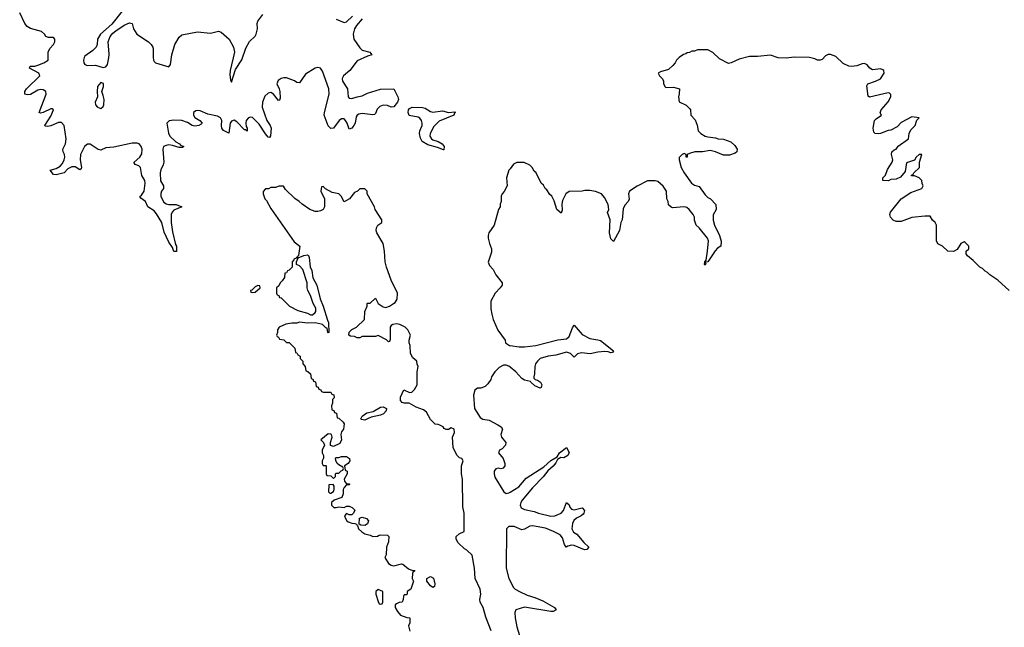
# Model space of a CAD drawing. Header units: inches. Extents: x 2473073 to 2657680, y 705365 to 849016.
# Tile 132 of 151: x 2616251 to 2623778, y 741358 to 745999. Entities that reach past the tile are written whole.
import ezdxf

# ---------------------------------------------------------------- set-up
doc = ezdxf.new("R2010")
doc.units = ezdxf.units.IN
doc.header["$MEASUREMENT"] = 0
doc.layers.add('C6714', color=7, linetype='Continuous')
doc.layers.add('C6724', color=7, linetype='Continuous')

msp = doc.modelspace()

# ---------------------------------------------------------------- linework, layer by layer
at = {"layer": 'C6714', "color": 5}
for points, elevation in [([(2617034.3, 746065.7), (2616955.5, 745964.5), (2616867.3, 745890), (2616844.5, 745850), (2616842.8, 745810), (2616834.3, 745790), (2616810, 745763), (2616750, 745719.7), (2616743.6, 745710), (2616737.5, 745690), (2616740.2, 745670), (2616750, 745658), (2616770.2, 745650.2), (2616830, 745650.9), (2616890, 745633.4), (2616910, 745638), (2616922, 745658), (2616932.2, 745707.8), (2616935, 745735), (2616927.1, 745830), (2616941.3, 745870), (2616963.2, 745896.8), (2616985.4, 745914.6), (2617050, 745957.6), (2617090, 745975.8), (2617111.5, 745971.5), (2617120.2, 745930), (2617145.4, 745890), (2617235.5, 745830), (2617257.1, 745810), (2617268.6, 745790), (2617272.3, 745772.3), (2617270.6, 745710), (2617272.5, 745690), (2617279, 745679), (2617289.4, 745669.4), (2617390, 745638.4), (2617404.2, 745655.8), (2617413.8, 745730), (2617436.1, 745810), (2617470, 745865.8), (2617490, 745884.7), (2617610, 745907.8), (2617710, 745897.6), (2617770, 745911.4), (2617790, 745903.2), (2617851.2, 745851.2), (2617885.4, 745790), (2617892.4, 745750), (2617859.7, 745610), (2617857, 745577), (2617861.1, 745541.1), (2617870, 745522), (2617901.6, 745618.4), (2617950, 745692.7), (2617979, 745781), (2618007.1, 745832.9), (2618050, 745874), (2618058.4, 745890), (2618068, 745930), (2618066, 745970), (2618070.8, 745989.2), (2618110, 746038.4)], 20), ([(2618870, 746004.7), (2618824.9, 745955.1), (2618810.1, 745930), (2618799.6, 745890), (2618805.7, 745850), (2618850, 745783.9), (2618870, 745767), (2618928, 745750), (2618942.8, 745730), (2618910, 745721.4), (2618830, 745685.4), (2618773.5, 745610), (2618726.6, 745570), (2618717.1, 745550), (2618718.4, 745530), (2618755.7, 745470), (2618762, 745410), (2618770, 745399.7), (2618790, 745396.6), (2618830, 745410.2), (2618870, 745417.6), (2618910, 745437.8), (2619010, 745469.2), (2619110, 745471.7), (2619140.9, 745410), (2619145.3, 745390), (2619139.6, 745370), (2619110, 745334), (2619090, 745331.6), (2619062.6, 745342.6), (2619030, 745345.3), (2619002.6, 745337.4), (2618983.1, 745316.9), (2618970, 745281.6), (2618964.1, 745275.9), (2618950, 745271.7), (2618870, 745282.9), (2618843, 745277), (2618831.2, 745268.8), (2618823.9, 745256.1), (2618815.2, 745210), (2618804.9, 745190), (2618790, 745171.3), (2618770, 745162.7), (2618754.4, 745210), (2618742.5, 745230), (2618730, 745241.5), (2618710, 745242.6), (2618694.2, 745230), (2618650.3, 745170), (2618630, 745168.2), (2618610, 745189.5), (2618579.1, 745270), (2618579.8, 745290), (2618616.6, 745430), (2618614.7, 745470), (2618565.4, 745605.4), (2618550, 745629.8), (2618530, 745635), (2618510, 745629), (2618435.6, 745584.4), (2618390, 745516.4), (2618370, 745518.9), (2618351.7, 745531.7), (2618290, 745555), (2618270, 745555.7), (2618250, 745550.3), (2618225.9, 745534.1), (2618217.2, 745510), (2618235.1, 745470), (2618238.6, 745450), (2618241.1, 745398.9), (2618235.9, 745384.1), (2618230, 745382.2), (2618190, 745429.9), (2618170, 745442.1), (2618150, 745438.8), (2618126, 745414), (2618107.6, 745370), (2618105.6, 745330), (2618138.9, 745230), (2618164.6, 745190), (2618172.1, 745170), (2618168.9, 745111.1), (2618159.4, 745100.6), (2618150, 745100.9), (2618130, 745126.6), (2618081.7, 745201.7), (2618031.6, 745251.6), (2618015.3, 745255.3), (2617999, 745250), (2617982.4, 745230), (2617979.9, 745210), (2617983.3, 745183.3), (2617990.1, 745169.9), (2617990, 745147.6), (2617977.8, 745157.8), (2617970, 745156.8), (2617910, 745219), (2617890, 745231.3), (2617870, 745224.1), (2617860.8, 745210), (2617850, 745132.3), (2617810, 745154.1), (2617796.1, 745170), (2617792.4, 745190), (2617797.1, 745230), (2617786, 745250), (2617762, 745262), (2617690, 745277.1), (2617630, 745302.3), (2617610, 745306.2), (2617596.6, 745303.4), (2617578.8, 745290), (2617578.5, 745270), (2617590, 745252.9), (2617629, 745230), (2617645.3, 745210), (2617638.9, 745201.1), (2617619.1, 745190), (2617590, 745186.2), (2617570, 745191), (2617534.7, 745214.7), (2617490.2, 745230.2), (2617428.3, 745231.7), (2617392.4, 745227.6), (2617376.4, 745210), (2617388.5, 745131.5), (2617398, 745110), (2617445.4, 745065.4), (2617472.4, 745050), (2617480.1, 745040.1), (2617504.9, 745030), (2617496.3, 745023.7), (2617470, 745023.7), (2617418.7, 745038.7), (2617390, 745042.3), (2617370, 745039.4), (2617351.3, 745030), (2617346, 745010), (2617353.5, 744910), (2617348.6, 744890), (2617328.7, 744851.3), (2617325.4, 744830), (2617327.7, 744767.7), (2617349.2, 744730), (2617349.2, 744710), (2617334.8, 744690), (2617329.1, 744670.9), (2617330.6, 744650), (2617349.1, 744609.1), (2617370, 744592.8), (2617390, 744588.3), (2617447.6, 744587.6), (2617491.3, 744570), (2617430, 744543.5), (2617415.6, 744530), (2617409.1, 744510), (2617409.1, 744450), (2617419.3, 744379.3), (2617443, 744283), (2617450.2, 744270), (2617450, 744228.7), (2617430, 744229.3), (2617418.7, 744258.7), (2617390, 744298.7), (2617355.7, 744375.7), (2617338.2, 744450), (2617295.9, 744515.9), (2617278.2, 744538.2), (2617230.9, 744570), (2617211.5, 744611.5), (2617176.1, 744636.1), (2617169.7, 744649.7), (2617181.3, 744658.7), (2617202, 744690), (2617210.4, 744750), (2617207, 744770), (2617185.5, 744810), (2617175.5, 744870), (2617162, 744882), (2617134.2, 744894.2), (2617126.4, 744906.4), (2617126.2, 744910), (2617170, 744949.4), (2617184.8, 744975.2), (2617187.1, 745010), (2617176.2, 745036.2), (2617163.5, 745050), (2617150, 745056.4), (2617110, 745056.9), (2616970, 745025), (2616910, 745020.5), (2616870, 745003), (2616850, 745008.2), (2616790, 745047.5), (2616770, 745047.9), (2616746.9, 745030), (2616715.9, 744970), (2616712, 744930), (2616722.6, 744870), (2616719.9, 744860.1), (2616710, 744853.6), (2616674.5, 744874.5), (2616650, 744876.2), (2616619.5, 744860.5), (2616590, 744828.6), (2616530, 744814.3), (2616510, 744817.6), (2616484, 744850), (2616530, 744862.8), (2616559.4, 744880.6), (2616578.1, 744901.9), (2616591.3, 744930), (2616595.5, 744950), (2616593.1, 744970), (2616583.9, 744990), (2616581.1, 745010), (2616601.5, 745050), (2616606.8, 745090), (2616591, 745191), (2616570, 745214.7), (2616547.3, 745212.7), (2616489, 745189), (2616464.1, 745184.1), (2616445.8, 745185.8), (2616443.5, 745190), (2616490, 745261.7), (2616509.3, 745310), (2616498.6, 745318.6), (2616490, 745318.9), (2616429.7, 745289.7), (2616410, 745284), (2616400.7, 745290), (2616453.6, 745430), (2616450, 745451.1), (2616430, 745463.9), (2616410, 745466.6), (2616390, 745461.2), (2616332.3, 745427.7), (2616310, 745424.6), (2616289.8, 745429.8), (2616289.7, 745449.7), (2616302.8, 745470), (2616405.1, 745570), (2616398, 745590), (2616325.1, 745630), (2616330, 745644.7), (2616365.4, 745645.4), (2616390, 745652.4), (2616436.3, 745670), (2616468, 745690), (2616467.7, 745752.3), (2616480.4, 745779.6), (2616510.5, 745810), (2616518.8, 745830), (2616518.5, 745850), (2616510, 745862.2), (2616470, 745862.4), (2616450, 745869.7), (2616440.4, 745890), (2616418.7, 745910), (2616332.8, 745932.8), (2616307.3, 745947.3), (2616290.5, 745970), (2616250.8, 746050.8)], 20), ([(2618670, 746004), (2618730, 745977.6), (2618750, 745983.9), (2618794.5, 746025.5)], 20), ([(2620000, 744860.7), (2619991.1, 744848.9), (2619971.3, 744790), (2619976, 744730), (2619953.7, 744686.3), (2619938, 744670), (2619931.3, 744650), (2619931.1, 744611.1), (2619924.7, 744590), (2619924.7, 744570), (2619911, 744549), (2619878, 744430), (2619838, 744370), (2619832, 744350), (2619832, 744330), (2619842, 744290), (2619858, 744250), (2619856.9, 744223.1), (2619832.7, 744147.3), (2619842, 744122), (2619870.9, 744090.9), (2619891.3, 744050), (2619938, 743990), (2619938, 743970), (2619924.7, 743950), (2619884.7, 743910), (2619851.6, 743848.4), (2619851.6, 743791.6), (2619861, 743750), (2619871.3, 743710), (2619906.4, 743626.4), (2619962, 743550), (2619964.7, 743530), (2619996, 743510), (2620000, 743509.5)], 40), ([(2619854.3, 741330), (2619814.2, 741434.2), (2619793.6, 741510), (2619771.5, 741550), (2619769.5, 741570), (2619775.8, 741610), (2619771.3, 741650), (2619733.2, 741730), (2619728.7, 741810), (2619710, 741908), (2619670, 741948), (2619650, 741958), (2619602, 742002), (2619588, 742030), (2619588, 742050), (2619609.1, 742070.9), (2619648, 742090), (2619649, 742230), (2619638.6, 742278.6), (2619636, 742490), (2619628, 742530), (2619628, 742592), (2619642, 742630), (2619630, 742648), (2619613.2, 742653.2), (2619592.7, 742672.7), (2619564, 742730), (2619559, 742810), (2619574, 742846), (2619571.6, 742870), (2619550, 742882), (2619530, 742868), (2619510, 742868), (2619496.4, 742876.4), (2619488.4, 742888.4), (2619462, 742902), (2619450, 742908), (2619426, 742910), (2619390, 742946), (2619360.4, 743000.4), (2619338, 743018), (2619280.4, 743040.4), (2619229, 743069), (2619189.3, 743069.3), (2619174, 743074), (2619162, 743090), (2619163.1, 743116.9), (2619187.3, 743172.7), (2619230, 743152), (2619247.3, 743152.7), (2619270, 743174), (2619288, 743210), (2619288.7, 743310), (2619298, 743350), (2619288.4, 743368.4), (2619286, 743390), (2619256.4, 743416.4), (2619238, 743450), (2619235.3, 743510), (2619228, 743530), (2619228, 743550), (2619238, 743590), (2619218, 743630), (2619198, 743650), (2619158, 743670), (2619130, 743675.1), (2619102, 743670), (2619090, 743662), (2619082.8, 743650), (2619083.6, 743556.4), (2619078, 743542), (2619070, 743538), (2619054, 743554), (2618990, 743586), (2618970, 743578), (2618870, 743578), (2618850, 743568), (2618830, 743568), (2618810, 743578), (2618780.4, 743580.4), (2618766, 743590), (2618768.9, 743611.1), (2618790, 743632), (2618826, 743650), (2618886, 743710), (2618888, 743770), (2618906, 743810), (2618906, 743830), (2618910, 743834), (2618930, 743834), (2618970, 743872), (2618991.6, 743831.6), (2619030, 743804.7), (2619050, 743801), (2619078, 743810), (2619108, 743830), (2619120.4, 743839.6), (2619136.4, 743863.6), (2619138, 743910), (2619089.3, 744009.3), (2619054, 744110), (2619044, 744150), (2619039, 744230), (2619029, 744290), (2618982, 744370), (2618975.3, 744390), (2618978, 744410), (2618989.1, 744430.9), (2619018, 744450), (2619018, 744470), (2618968.7, 744550), (2618962, 744570), (2618908, 744670), (2618906, 744690), (2618890, 744706), (2618850, 744706), (2618834, 744690), (2618810, 744678), (2618772, 744630), (2618730, 744608), (2618708, 744650), (2618690, 744668), (2618640.4, 744680.4), (2618587.3, 744707.3), (2618570, 744726), (2618558, 744722), (2618554, 744690), (2618582, 744630), (2618582, 744570), (2618571.3, 744548.7), (2618550, 744538), (2618530, 744535.3), (2618510, 744535.3), (2618470, 744548.7), (2618409.1, 744589.1), (2618388, 744610), (2618353.6, 744633.6), (2618283.1, 744703.1), (2618267.3, 744727.3), (2618232.7, 744727.3), (2618210, 744718), (2618170, 744718), (2618151.6, 744708.4), (2618130, 744706), (2618112.7, 744687.3), (2618112, 744670), (2618126, 744630), (2618137.3, 744617.3), (2618170, 744558), (2618350, 744302), (2618392, 744270), (2618382, 744198), (2618374, 744190), (2618378, 744182), (2618370, 744186), (2618363.6, 744176.4), (2618346, 744170), (2618343.6, 744156.4), (2618334, 744150), (2618334, 744110), (2618310, 744086), (2618298, 744082), (2618290, 744066), (2618278, 744062), (2618274, 744030), (2618256.9, 744003.1), (2618242, 743990), (2618232.7, 743967.3), (2618214, 743950), (2618214, 743910), (2618218, 743898), (2618232.7, 743892.7), (2618238, 743878), (2618250, 743874), (2618314, 743810), (2618376.9, 743776.9), (2618450, 743758), (2618474.6, 743745.4), (2618490, 743744.7), (2618510, 743762), (2618515.3, 743770), (2618514.6, 743794.6), (2618495.3, 743830), (2618472.9, 743892.9), (2618454, 743930), (2618448.7, 743950), (2618448.4, 743988.4), (2618415.3, 744090), (2618390, 744118), (2618366, 744130), (2618366, 744150), (2618380.4, 744179.6), (2618423.1, 744196.9), (2618450, 744202), (2618458, 744198), (2618463.6, 744183.6), (2618471.6, 744111.6), (2618483.6, 744083.6), (2618492.7, 744027.3), (2618521, 743970), (2618546.8, 743866.8), (2618571.3, 743810), (2618603.6, 743703.6), (2618612.7, 743687.3), (2618614, 743610), (2618610, 743606), (2618606, 743610), (2618602, 743642), (2618590, 743646), (2618566, 743670), (2618554.6, 743674.6), (2618510, 743684), (2618450, 743682), (2618390, 743688.7), (2618370, 743682), (2618330, 743682), (2618285.4, 743674.6), (2618234, 743650), (2618222, 743630), (2618222, 743610), (2618214, 743590), (2618218, 743578), (2618230, 743574), (2618238, 743558), (2618270, 743554), (2618290, 743534), (2618310, 743534), (2618354, 743490), (2618358, 743458), (2618370, 743454), (2618378, 743438), (2618394, 743430), (2618394, 743410), (2618414, 743390), (2618414, 743370), (2618434, 743350), (2618438, 743318), (2618452.7, 743312.7), (2618472.7, 743292.7), (2618478, 743258), (2618492.7, 743252.7), (2618498, 743238), (2618512.7, 743232.7), (2618518, 743198), (2618532.7, 743192.7), (2618538, 743178), (2618552.7, 743172.7), (2618558, 743158), (2618570, 743154), (2618630, 743154), (2618638, 743138), (2618652.7, 743132.7), (2618654, 743110), (2618642, 743098), (2618642, 743070), (2618634, 743050), (2618638, 743018), (2618652.7, 743012.7), (2618658, 742998), (2618672.7, 742992.7), (2618678, 742958), (2618690, 742954), (2618724.7, 742924.7), (2618731.6, 742911.6), (2618726.8, 742870), (2618711.3, 742850), (2618706, 742830), (2618711.3, 742790), (2618698.8, 742761.2), (2618650, 742738), (2618627.3, 742747.3), (2618626, 742770), (2618639, 742810), (2618635.3, 742830), (2618630, 742834), (2618610, 742835.3), (2618554, 742790), (2618574, 742770), (2618582, 742750), (2618562, 742710), (2618562, 742690), (2618572, 742670), (2618572, 742650), (2618562, 742630), (2618562, 742610), (2618570, 742594), (2618590, 742594), (2618594, 742590), (2618594, 742530), (2618598, 742518), (2618630, 742514), (2618650, 742494), (2618666, 742510), (2618666, 742530), (2618670, 742534), (2618690, 742534), (2618707.3, 742552.7), (2618722, 742558), (2618726, 742570), (2618722, 742582), (2618690, 742598), (2618678, 742610), (2618667.3, 742632.7), (2618666, 742650), (2618670, 742654), (2618690, 742654), (2618710, 742662), (2618750, 742662), (2618772.7, 742647.3), (2618774, 742630), (2618762, 742610), (2618734, 742590), (2618738, 742558), (2618754, 742550), (2618754, 742530), (2618732, 742490), (2618732.7, 742472.7), (2618750, 742454), (2618770, 742454), (2618774, 742450), (2618770, 742446), (2618750, 742446), (2618730, 742426), (2618724.7, 742410), (2618723.6, 742376.4), (2618714, 742350), (2618654, 742330), (2618634, 742310), (2618634, 742290), (2618652.7, 742272.7), (2618670, 742272), (2618690, 742278), (2618730, 742272), (2618750, 742282), (2618770, 742282), (2618792.7, 742272.7), (2618812, 742252), (2618802, 742230), (2618790, 742218), (2618770, 742218), (2618750, 742226), (2618734, 742210), (2618742, 742190), (2618752, 742170), (2618762, 742162), (2618790, 742152), (2618811.6, 742151.6), (2618824.7, 742144.7), (2618830, 742134), (2618834, 742134), (2618842, 742110), (2618866.4, 742086.4), (2618890, 742072), (2618930, 742062), (2618950, 742052), (2618987.3, 742052.7), (2618998, 742062), (2619010, 742064.7), (2619062, 742062), (2619072, 742050), (2619071.3, 742010), (2619054, 741970), (2619052, 741912), (2619042, 741890), (2619070, 741844.7), (2619090, 741831.3), (2619110, 741826.8), (2619170, 741842), (2619179.6, 741839.6), (2619223.6, 741803.6), (2619252.7, 741792.7), (2619270.9, 741790.9), (2619270, 741786), (2619258, 741782), (2619252.7, 741767.3), (2619252, 741730), (2619262, 741710), (2619242, 741650), (2619214, 741630), (2619214, 741610), (2619210, 741606), (2619190, 741606), (2619183.6, 741596.4), (2619182, 741570), (2619174, 741550), (2619152.7, 741547.3), (2619130, 741538), (2619122, 741530), (2619122, 741510), (2619138, 741478), (2619162, 741450), (2619210, 741431.3), (2619234, 741430), (2619232.7, 741392.7), (2619222, 741370), (2619232, 741328)], 40), ([(2620000, 743344), (2619990, 743352), (2619970, 743361.2), (2619950, 743359), (2619916.9, 743343.1), (2619882, 743310), (2619858, 743270), (2619851.3, 743250), (2619830, 743218), (2619810, 743198), (2619775.3, 743184.7), (2619750, 743184), (2619730.7, 743169.3), (2619720.4, 743130), (2619728, 743030), (2619770, 742960.7), (2619790, 742947.7), (2619839.6, 742939.6), (2619905.4, 742905.4), (2619932, 742890), (2619942, 742870), (2619928.2, 742830), (2619933.4, 742810), (2619966, 742770), (2619965.5, 742750), (2619938.3, 742721.7), (2619918, 742710), (2619912, 742690), (2619947.5, 742647.5), (2619960.5, 742610), (2619959.1, 742590), (2619947.3, 742572.7), (2619930, 742569.2), (2619910, 742573.2), (2619890, 742568.7), (2619878.8, 742550), (2619878.8, 742530), (2619883.5, 742503.5), (2619951.9, 742391.9), (2619970, 742379.3), (2619990, 742384.9), (2620000, 742390.8)], 40), ([(2620000, 742128), (2619990, 742128), (2619972, 742110), (2619970.8, 741810), (2619990.7, 741730.7), (2620000, 741712.1)], 40)]:
    msp.add_lwpolyline(points, dxfattribs=dict(at, elevation=elevation))
for points, elevation in [([(2616870, 745519.7), (2616846, 745490), (2616842, 745450), (2616844.4, 745410), (2616827.7, 745370), (2616829.5, 745350), (2616845.1, 745330), (2616870, 745321.5), (2616890, 745336), (2616895, 745350), (2616895.6, 745390), (2616890, 745421.2), (2616878.3, 745450), (2616891.7, 745490), (2616891.2, 745511.2)], 20), ([(2619410, 745294), (2619482, 745302), (2619530, 745290.4), (2619576, 745296), (2619582, 745290), (2619574.8, 745285.2), (2619570, 745269.4), (2619456.5, 745223.5), (2619416.4, 745183.6), (2619387.4, 745130), (2619385.7, 745110), (2619398, 745090), (2619410, 745082), (2619450.6, 745070), (2619481.3, 745050), (2619494.9, 745030), (2619493.7, 745006.3), (2619490, 745004), (2619444.2, 745024.2), (2619370, 745044.5), (2619327.8, 745070), (2619313.9, 745093.9), (2619307.7, 745130), (2619309.9, 745150), (2619326.4, 745190), (2619328.2, 745210), (2619323.4, 745230), (2619310, 745247.1), (2619295.8, 745255.8), (2619228.6, 745268.6), (2619220.3, 745290), (2619222.8, 745310), (2619230, 745320.3), (2619250, 745331), (2619330, 745328.4), (2619350, 745322.3), (2619390, 745298.3)], 20), ([(2618070, 743968), (2618050, 743959), (2618026, 743934), (2618014, 743930), (2618018, 743918), (2618030, 743914), (2618050, 743918), (2618088, 743950), (2618086, 743966)], 40), ([(2618890, 742939), (2618864, 742944), (2618858, 742950), (2618868, 742970), (2618903.7, 742996.3), (2618953.2, 743006.8), (2619010, 743038.8), (2619030, 743041), (2619054, 743030), (2619051.3, 743010), (2619032.7, 742987.3), (2619010, 742977.2), (2618938, 742962), (2618910, 742949)], 40), ([(2618647.3, 742447.3), (2618614, 742446), (2618612.7, 742392.7), (2618622, 742382), (2618630, 742382), (2618650, 742394), (2618655.3, 742410), (2618654.6, 742434.6)], 40), ([(2618890, 742135.3), (2618858, 742138), (2618846, 742146), (2618848.7, 742191.3), (2618870, 742198), (2618902, 742190), (2618916, 742170), (2618910, 742148)], 40), ([(2619410, 741662), (2619390, 741675.3), (2619362, 741710), (2619362, 741730), (2619390, 741746), (2619413.2, 741733.2), (2619424.7, 741690), (2619422, 741670)], 40), ([(2618990, 741646), (2618974, 741630), (2618974, 741610), (2618990, 741554), (2618998, 741538), (2619010, 741534), (2619022, 741538), (2619026, 741550), (2619026, 741630)], 40)]:
    msp.add_lwpolyline(points, close=True, dxfattribs=dict(at, elevation=elevation))
at = {"layer": 'C6724', "color": 5, "elevation": 40}
for points in [[(2623815.3, 743930), (2623728, 744010), (2623668, 744050), (2623648.9, 744068.9), (2623630, 744078), (2623610, 744098), (2623590, 744108), (2623540.4, 744160.4), (2623496.4, 744196.4), (2623486, 744210), (2623486, 744230), (2623506, 744250), (2623506, 744270), (2623478, 744298), (2623470, 744302), (2623444.7, 744290), (2623416, 744244), (2623390, 744228), (2623346, 744230), (2623306, 744270), (2623270, 744286), (2623258, 744310), (2623258, 744430), (2623248, 744450), (2623228.9, 744468.9), (2623210, 744498), (2623170, 744499), (2623070, 744488), (2622990, 744458), (2622950, 744458), (2622928.9, 744468.9), (2622908, 744490), (2622902, 744510), (2622908.7, 744530), (2622989.2, 744630.8), (2623062, 744678), (2623146, 744710), (2623158, 744730), (2623148.4, 744748.4), (2623146, 744770), (2623126, 744790), (2623090, 744806), (2623070, 744806), (2623066, 744810), (2623082, 744818), (2623086, 744830), (2623128, 744870), (2623128, 744910), (2623146, 744970), (2623126, 744970), (2623102.8, 744950), (2623090, 744926), (2623030, 744906), (2623019.6, 744840.4), (2622983.6, 744796.4), (2622950, 744782), (2622910, 744778), (2622891.1, 744768.9), (2622848, 744770), (2622848.7, 744790), (2622870, 744812), (2622884.5, 744855.5), (2622919.5, 744910), (2622926.6, 744930), (2622914, 744970), (2622919, 744990), (2622935.1, 745004.9), (2622950, 745011), (2622967.2, 745032.8), (2623044, 745090), (2623049.2, 745130.8), (2623062.7, 745157.3), (2623095.3, 745190), (2623108, 745232), (2623126, 745250), (2623070, 745257.2), (2622990, 745214), (2622958, 745182), (2622910, 745154.5), (2622890, 745153.6), (2622830, 745129.4), (2622812.8, 745127.2), (2622789.5, 745129.5), (2622780.1, 745140.1), (2622774.5, 745170), (2622785.2, 745230), (2622797, 745243), (2622838, 745270), (2622829, 745289), (2622835.1, 745310), (2622890, 745371), (2622909.2, 745410), (2622909, 745429), (2622899.3, 745439.3), (2622890, 745441.2), (2622747.2, 745407.2), (2622736, 745416), (2622727, 745493), (2622735.3, 745510), (2622794, 745530), (2622830, 745548.8), (2622859.5, 745590), (2622856, 745610), (2622850, 745616), (2622830, 745623.7), (2622770, 745617.2), (2622749.3, 745629.3), (2622730, 745654), (2622710, 745664), (2622690, 745661.2), (2622650, 745646), (2622610, 745640.9), (2622590, 745643.7), (2622545.8, 745665.8), (2622490, 745719), (2622450, 745734), (2622430, 745734), (2622410, 745724), (2622386, 745694), (2622370, 745689), (2622350, 745689.3), (2622330, 745701.2), (2622289.3, 745709.3), (2622170, 745712.7), (2622110, 745705.2), (2622050, 745709.2), (2621990, 745728.7), (2621890, 745719), (2621830, 745719), (2621750, 745699), (2621690.7, 745669.3), (2621670, 745665.2), (2621600.2, 745700.2), (2621550, 745748), (2621510, 745768), (2621431.6, 745768.4), (2621410, 745758), (2621390, 745758), (2621370, 745748), (2621352.7, 745747.3), (2621342, 745738), (2621326.4, 745733.6), (2621292, 745710), (2621272, 745690), (2621262, 745670), (2621244.7, 745650), (2621210, 745619), (2621150, 745602), (2621132, 745590), (2621142, 745570), (2621162, 745550), (2621171.6, 745531.6), (2621172.7, 745512.7), (2621182, 745490), (2621190, 745482), (2621250, 745484.7), (2621294, 745470), (2621292.7, 745432.7), (2621286, 745410), (2621292, 745372), (2621345.4, 745345.4), (2621370, 745322), (2621378, 745310), (2621382, 745270), (2621415.3, 745235.3), (2621430, 745194), (2621438, 745150), (2621458, 745130), (2621491.3, 745110), (2621510, 745104.4), (2621570, 745096.3), (2621590, 745088.2), (2621630, 745086.8), (2621686, 745066), (2621718, 745038), (2621736, 745010), (2621732, 744990), (2621721, 744979), (2621675.8, 744964.2), (2621630, 744965.6), (2621570, 744991), (2621530, 744999.7), (2621470, 744989), (2621411.1, 744988.9), (2621370, 744978), (2621354, 744970), (2621354, 744950), (2621350, 744948), (2621346, 744950), (2621346, 744970), (2621330, 744978), (2621314, 744970), (2621292.7, 744947.3), (2621292, 744930), (2621308.4, 744870), (2621330.5, 744830), (2621387.6, 744750), (2621410, 744735.3), (2621444.1, 744724.1), (2621490, 744661), (2621510, 744641), (2621532, 744630), (2621572.7, 744587.3), (2621574, 744550), (2621551.3, 744508.7), (2621550.9, 744469.1), (2621562, 744430), (2621601.3, 744350), (2621612.8, 744307.2), (2621611, 744270), (2621586, 744254), (2621566.1, 744233.9), (2621510, 744149.2), (2621492, 744148), (2621496, 744136), (2621490, 744124), (2621486, 744130), (2621489.3, 744149.3), (2621498, 744162), (2621509.6, 744230), (2621515.6, 744310), (2621509.3, 744330), (2621444, 744410), (2621422, 744430), (2621408.9, 744468.9), (2621408.7, 744490), (2621399, 744510), (2621368.7, 744550), (2621350, 744564), (2621330, 744569), (2621242, 744562), (2621230, 744566), (2621210, 744586), (2621208, 744610), (2621198, 744630), (2621195.3, 744690), (2621170, 744728), (2621130, 744762), (2621108.4, 744768.4), (2621050, 744768), (2620970, 744728.7), (2620911.3, 744690), (2620904.7, 744670), (2620910.6, 744629.4), (2620901, 744610), (2620877.1, 744582.9), (2620864.8, 744555.2), (2620856, 744470), (2620847.3, 744450), (2620834.8, 744390), (2620790, 744306), (2620770, 744326), (2620759.3, 744370), (2620763.7, 744470), (2620745.2, 744525.2), (2620754, 744550), (2620750, 744588), (2620722, 744642), (2620698, 744670), (2620652.7, 744687.3), (2620610, 744695.3), (2620570, 744695.3), (2620550, 744688.7), (2620450, 744688), (2620426, 744670), (2620401.4, 744618.6), (2620394.8, 744590), (2620396.8, 744543.2), (2620390, 744522), (2620358, 744550), (2620336.5, 744616.5), (2620318, 744650), (2620303.1, 744663.1), (2620280.4, 744700.4), (2620268.9, 744708.9), (2620254.6, 744734.6), (2620238, 744750), (2620198, 744830), (2620183.1, 744843.1), (2620168, 744870), (2620150, 744888), (2620108.4, 744908.4), (2620051.6, 744908.4), (2620025.4, 744894.6), (2620000, 744860.7)], [(2620000, 743509.5), (2620070, 743500.3), (2620110, 743500.8), (2620195.3, 743510), (2620365.4, 743554.6), (2620430, 743560.7), (2620450, 743578), (2620475.5, 743644.5), (2620490, 743664.7), (2620550, 743594.8), (2620610, 743562.8), (2620670, 743554.8), (2620690, 743547.3), (2620791.3, 743470), (2620782, 743458), (2620770, 743455.3), (2620750, 743462.7), (2620723.7, 743463.7), (2620670, 743459.6), (2620612.3, 743447.7), (2620545.8, 743454.2), (2620513.8, 743446.2), (2620490, 743422), (2620461.2, 743450), (2620430, 743459.7), (2620350, 743436.8), (2620289.6, 743429.6), (2620230.6, 743410), (2620208.2, 743390), (2620194, 743370), (2620187.7, 743350), (2620187.1, 743292.9), (2620182, 743270), (2620182, 743262), (2620191.3, 743251.3), (2620210, 743246), (2620230.8, 743230), (2620241, 743210), (2620238, 743190), (2620230, 743185.2), (2620190, 743201.2), (2620158, 743230), (2620156.4, 743236.4), (2620110, 743245.2), (2620090, 743257.2), (2620042.7, 743310), (2620000, 743344)], [(2620000, 742390.8), (2620067, 742430), (2620123.5, 742496.5), (2620257.4, 742582.6), (2620310, 742633), (2620358.9, 742661.1), (2620377.2, 742690), (2620430, 742732), (2620450, 742694), (2620442, 742670), (2620410, 742653.2), (2620386.4, 742653.6), (2620361.6, 742638.4), (2620350, 742614), (2620330, 742589.3), (2620288.2, 742551.8), (2620253.4, 742506.6), (2620170, 742422.9), (2620092.2, 742330), (2620081.1, 742310), (2620077, 742290), (2620084.6, 742270), (2620110, 742257.3), (2620182.4, 742242.4), (2620216, 742230), (2620310, 742207.4), (2620342, 742210), (2620391.3, 742228.7), (2620407, 742250), (2620430, 742311.3), (2620450, 742292), (2620455.2, 742275.2), (2620470, 742260.7), (2620490, 742254.9), (2620550, 742270.7), (2620567.3, 742250), (2620564, 742230), (2620557.3, 742222.7), (2620542.8, 742210), (2620507.5, 742192.5), (2620487.6, 742172.4), (2620476.4, 742150), (2620472.4, 742110), (2620485.4, 742085.4), (2620510, 742068.4), (2620564.4, 742004.4), (2620601, 741970), (2620587.1, 741952.9), (2620569.6, 741949.6), (2620490, 741981.6), (2620470, 741985.6), (2620442, 741978), (2620429.2, 741969.2), (2620415.1, 741990), (2620401, 742041), (2620382.8, 742062.8), (2620332, 742090), (2620270, 742114.4), (2620170, 742133.8), (2620149.4, 742130.6), (2620110, 742106.6), (2620090, 742101.2), (2620030, 742128), (2620000, 742128)], [(2620000, 741712.1), (2620024, 741664), (2620038, 741650), (2620071.3, 741630), (2620130, 741603.1), (2620190, 741586), (2620250, 741559.5), (2620338, 741510), (2620351, 741490), (2620330, 741479.5), (2620310, 741477.6), (2620110, 741511.1), (2620044.7, 741490), (2620034.8, 741470), (2620037.3, 741430), (2620050, 741362), (2620176.8, 740956.8)]]:
    msp.add_lwpolyline(points, dxfattribs=at)

doc.saveas('drawing.dxf')
